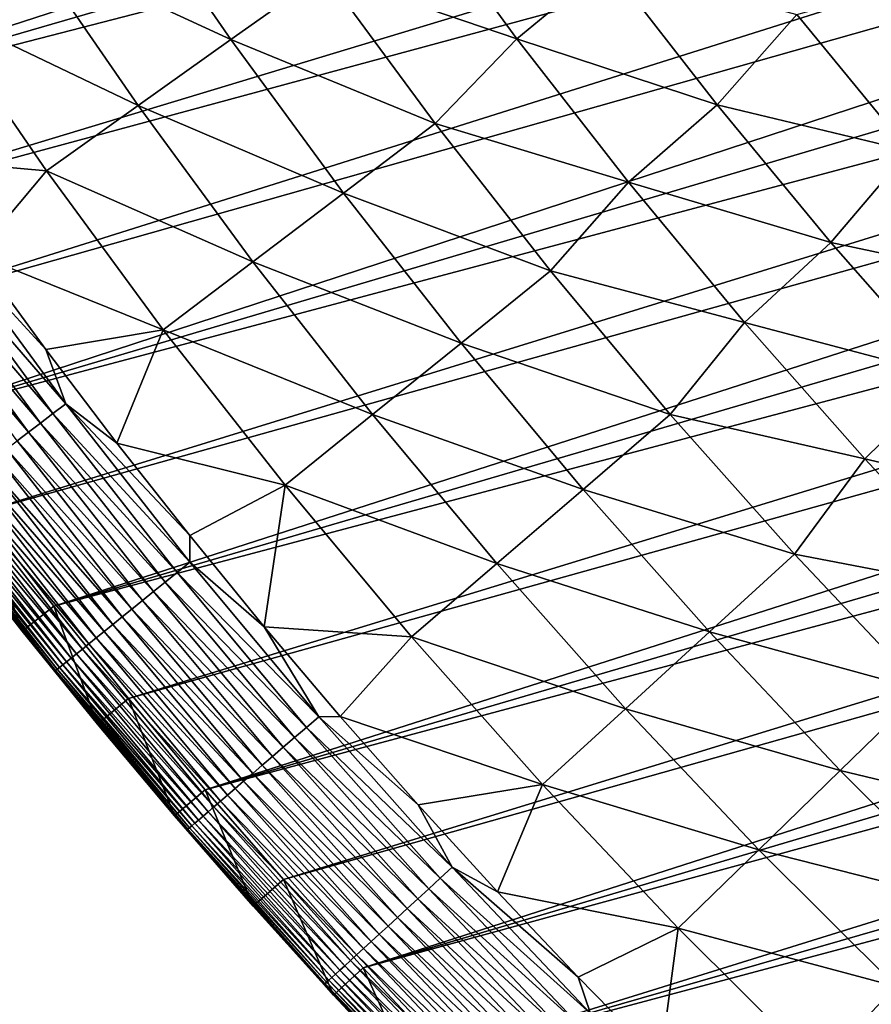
# Model space of a CAD drawing. Header units: millimetres. Extents: x -50 to 50, y -50 to 50.
# Tile 3 of 256: x -39.2 to -32.8, y -33.9 to -26.6. Entities that reach past the tile are written whole.
import ezdxf

# ---------------------------------------------------------------- set-up
doc = ezdxf.new("R2010")
doc.units = ezdxf.units.MM
doc.header["$LTSCALE"] = 65.185185
for name, color, linetype in [('37', 7, 'CONTINUOUS'), ('39', 7, 'CONTINUOUS'), ('40', 7, 'CONTINUOUS'), ('42', 7, 'CONTINUOUS'), ('44', 7, 'CONTINUOUS')]:
    doc.layers.add(name, color=color, linetype=linetype)

msp = doc.modelspace()

# ---------------------------------------------------------------- linework, layer by layer
at = {"layer": '37', "color": 15, "linetype": 'Continuous', "true_color": 0xaf503c}
for points in [[(-37.5781, -26.7126, -1.7726), (-39.089, -26.0127, -1.106), (-38.383, -25.5428, -1.7726), (-37.5781, -26.7126, -1.7726)], [(-37.5781, -26.7126, -1.7726), (-38.383, -25.5428, -1.7726), (-36.8793, -26.2158, -2.4271), (-37.5781, -26.7126, -1.7726)], [(-36.2453, -25.6113, -3.0691), (-35.4462, -26.7061, -3.0691), (-36.8793, -26.2158, -2.4271), (-36.2453, -25.6113, -3.0691)], [(-35.4462, -26.7061, -3.0691), (-36.2453, -25.6113, -3.0691), (-34.7699, -26.1482, -3.6987), (-35.4462, -26.7061, -3.0691)], [(-38.2693, -27.204, -1.106), (-39.7869, -26.4772, -0.4273), (-39.089, -26.0127, -1.106), (-38.2693, -27.204, -1.106)], [(-38.2693, -27.204, -1.106), (-39.089, -26.0127, -1.106), (-37.5781, -26.7126, -1.7726), (-38.2693, -27.204, -1.106)], [(-33.9535, -27.1996, -3.6987), (-35.4462, -26.7061, -3.0691), (-34.7699, -26.1482, -3.6987), (-33.9535, -27.1996, -3.6987)], [(-33.9535, -27.1996, -3.6987), (-34.7699, -26.1482, -3.6987), (-33.359, -26.5261, -4.3157), (-33.9535, -27.1996, -3.6987)], [(-36.0544, -27.3389, -2.4271), (-37.5781, -26.7126, -1.7726), (-36.8793, -26.2158, -2.4271), (-36.0544, -27.3389, -2.4271)], [(-35.4462, -26.7061, -3.0691), (-36.0544, -27.3389, -2.4271), (-36.8793, -26.2158, -2.4271), (-35.4462, -26.7061, -3.0691)], [(-32.5251, -27.542, -4.3157), (-33.359, -26.5261, -4.3157), (-32.4233, -26.2643, -4.9199), (-32.5251, -27.542, -4.3157)], [(-38.9526, -27.6898, -0.4273), (-39.9806, -27.5977, 0.23), (-39.7869, -26.4772, -0.4273), (-38.9526, -27.6898, -0.4273)], [(-38.9526, -27.6898, -0.4273), (-39.7869, -26.4772, -0.4273), (-38.2693, -27.204, -1.106), (-38.9526, -27.6898, -0.4273)], [(-32.5251, -27.542, -4.3157), (-33.9535, -27.1996, -3.6987), (-33.359, -26.5261, -4.3157), (-32.5251, -27.542, -4.3157)], [(-36.7376, -27.8571, -1.7726), (-38.2693, -27.204, -1.106), (-37.5781, -26.7126, -1.7726), (-36.7376, -27.8571, -1.7726)], [(-36.7376, -27.8571, -1.7726), (-37.5781, -26.7126, -1.7726), (-36.0544, -27.3389, -2.4271), (-36.7376, -27.8571, -1.7726)], [(-35.4462, -26.7061, -3.0691), (-34.614, -27.7761, -3.0691), (-36.0544, -27.3389, -2.4271), (-35.4462, -26.7061, -3.0691)], [(-34.614, -27.7761, -3.0691), (-35.4462, -26.7061, -3.0691), (-33.9535, -27.1996, -3.6987), (-34.614, -27.7761, -3.0691)], [(-37.4133, -28.3695, -1.106), (-38.9526, -27.6898, -0.4273), (-38.2693, -27.204, -1.106), (-37.4133, -28.3695, -1.106)], [(-37.4133, -28.3695, -1.106), (-38.2693, -27.204, -1.106), (-36.7376, -27.8571, -1.7726), (-37.4133, -28.3695, -1.106)], [(-33.1054, -28.2256, -3.6987), (-34.614, -27.7761, -3.0691), (-33.9535, -27.1996, -3.6987), (-33.1054, -28.2256, -3.6987)], [(-33.1054, -28.2256, -3.6987), (-33.9535, -27.1996, -3.6987), (-32.5251, -27.542, -4.3157), (-33.1054, -28.2256, -3.6987)], [(-35.1953, -28.4362, -2.4271), (-36.7376, -27.8571, -1.7726), (-36.0544, -27.3389, -2.4271), (-35.1953, -28.4362, -2.4271)], [(-34.614, -27.7761, -3.0691), (-35.1953, -28.4362, -2.4271), (-36.0544, -27.3389, -2.4271), (-34.614, -27.7761, -3.0691)], [(-39.4758, -28.315, 0.23), (-39.9806, -27.5977, 0.23), (-38.9526, -27.6898, -0.4273), (-39.4758, -28.315, 0.23)], [(-31.6603, -28.5317, -4.3157), (-33.1054, -28.2256, -3.6987), (-32.5251, -27.542, -4.3157), (-31.6603, -28.5317, -4.3157)], [(-38.0813, -28.8762, -0.4273), (-39.4758, -28.315, 0.23), (-38.9526, -27.6898, -0.4273), (-38.0813, -28.8762, -0.4273)], [(-38.0813, -28.8762, -0.4273), (-38.9526, -27.6898, -0.4273), (-37.4133, -28.3695, -1.106), (-38.0813, -28.8762, -0.4273)], [(-34.614, -27.7761, -3.0691), (-33.7495, -28.8201, -3.0691), (-35.1953, -28.4362, -2.4271), (-34.614, -27.7761, -3.0691)], [(-33.7495, -28.8201, -3.0691), (-34.614, -27.7761, -3.0691), (-33.1054, -28.2256, -3.6987), (-33.7495, -28.8201, -3.0691)], [(-35.8623, -28.9751, -1.7726), (-37.4133, -28.3695, -1.106), (-36.7376, -27.8571, -1.7726), (-35.8623, -28.9751, -1.7726)], [(-35.8623, -28.9751, -1.7726), (-36.7376, -27.8571, -1.7726), (-35.1953, -28.4362, -2.4271), (-35.8623, -28.9751, -1.7726)], [(-32.2263, -29.2251, -3.6987), (-33.7495, -28.8201, -3.0691), (-33.1054, -28.2256, -3.6987), (-32.2263, -29.2251, -3.6987)], [(-32.2263, -29.2251, -3.6987), (-33.1054, -28.2256, -3.6987), (-31.6603, -28.5317, -4.3157), (-32.2263, -29.2251, -3.6987)], [(-38.9581, -29.023, 0.23), (-39.4758, -28.315, 0.23), (-38.0813, -28.8762, -0.4273), (-38.9581, -29.023, 0.23)], [(-36.5219, -29.5082, -1.106), (-38.0813, -28.8762, -0.4273), (-37.4133, -28.3695, -1.106), (-36.5219, -29.5082, -1.106)], [(-36.5219, -29.5082, -1.106), (-37.4133, -28.3695, -1.106), (-35.8623, -28.9751, -1.7726), (-36.5219, -29.5082, -1.106)], [(-34.3028, -29.5065, -2.4271), (-35.8623, -28.9751, -1.7726), (-35.1953, -28.4362, -2.4271), (-34.3028, -29.5065, -2.4271)], [(-33.7495, -28.8201, -3.0691), (-34.3028, -29.5065, -2.4271), (-35.1953, -28.4362, -2.4271), (-33.7495, -28.8201, -3.0691)], [(-33.7495, -28.8201, -3.0691), (-32.8536, -29.8372, -3.0691), (-34.3028, -29.5065, -2.4271), (-33.7495, -28.8201, -3.0691)], [(-32.8536, -29.8372, -3.0691), (-33.7495, -28.8201, -3.0691), (-32.2263, -29.2251, -3.6987), (-32.8536, -29.8372, -3.0691)], [(-38.4277, -29.7216, 0.23), (-38.9581, -29.023, 0.23), (-38.0813, -28.8762, -0.4273), (-38.4277, -29.7216, 0.23)], [(-37.174, -30.0351, -0.4273), (-38.4277, -29.7216, 0.23), (-38.0813, -28.8762, -0.4273), (-37.174, -30.0351, -0.4273)], [(-37.174, -30.0351, -0.4273), (-38.0813, -28.8762, -0.4273), (-36.5219, -29.5082, -1.106), (-37.174, -30.0351, -0.4273)], [(-34.9529, -30.0657, -1.7726), (-36.5219, -29.5082, -1.106), (-35.8623, -28.9751, -1.7726), (-34.9529, -30.0657, -1.7726)], [(-34.9529, -30.0657, -1.7726), (-35.8623, -28.9751, -1.7726), (-34.3028, -29.5065, -2.4271), (-34.9529, -30.0657, -1.7726)], [(-31.317, -30.1973, -3.6987), (-32.8536, -29.8372, -3.0691), (-32.2263, -29.2251, -3.6987), (-31.317, -30.1973, -3.6987)], [(-35.5958, -30.6188, -1.106), (-37.174, -30.0351, -0.4273), (-36.5219, -29.5082, -1.106), (-35.5958, -30.6188, -1.106)], [(-35.5958, -30.6188, -1.106), (-36.5219, -29.5082, -1.106), (-34.9529, -30.0657, -1.7726), (-35.5958, -30.6188, -1.106)], [(-33.3778, -30.5487, -2.4271), (-34.9529, -30.0657, -1.7726), (-34.3028, -29.5065, -2.4271), (-33.3778, -30.5487, -2.4271)], [(-32.8536, -29.8372, -3.0691), (-33.3778, -30.5487, -2.4271), (-34.3028, -29.5065, -2.4271), (-32.8536, -29.8372, -3.0691)], [(-37.8848, -30.4105, 0.23), (-38.4277, -29.7216, 0.23), (-37.174, -30.0351, -0.4273), (-37.8848, -30.4105, 0.23)], [(-32.8536, -29.8372, -3.0691), (-31.927, -30.8265, -3.0691), (-33.3778, -30.5487, -2.4271), (-32.8536, -29.8372, -3.0691)], [(-31.927, -30.8265, -3.0691), (-32.8536, -29.8372, -3.0691), (-31.317, -30.1973, -3.6987), (-31.927, -30.8265, -3.0691)], [(-37.3296, -31.0895, 0.23), (-37.8848, -30.4105, 0.23), (-37.174, -30.0351, -0.4273), (-37.3296, -31.0895, 0.23)], [(-36.2313, -31.1656, -0.4273), (-37.3296, -31.0895, 0.23), (-37.174, -30.0351, -0.4273), (-36.2313, -31.1656, -0.4273)], [(-36.2313, -31.1656, -0.4273), (-37.174, -30.0351, -0.4273), (-35.5958, -30.6188, -1.106), (-36.2313, -31.1656, -0.4273)], [(-34.0104, -31.1277, -1.7726), (-35.5958, -30.6188, -1.106), (-34.9529, -30.0657, -1.7726), (-34.0104, -31.1277, -1.7726)], [(-34.0104, -31.1277, -1.7726), (-34.9529, -30.0657, -1.7726), (-33.3778, -30.5487, -2.4271), (-34.0104, -31.1277, -1.7726)], [(-32.4212, -31.562, -2.4271), (-34.0104, -31.1277, -1.7726), (-33.3778, -30.5487, -2.4271), (-32.4212, -31.562, -2.4271)], [(-31.927, -30.8265, -3.0691), (-32.4212, -31.562, -2.4271), (-33.3778, -30.5487, -2.4271), (-31.927, -30.8265, -3.0691)], [(-34.6359, -31.7003, -1.106), (-36.2313, -31.1656, -0.4273), (-35.5958, -30.6188, -1.106), (-34.6359, -31.7003, -1.106)], [(-34.6359, -31.7003, -1.106), (-35.5958, -30.6188, -1.106), (-34.0104, -31.1277, -1.7726), (-34.6359, -31.7003, -1.106)], [(-36.7621, -31.7583, 0.23), (-37.3296, -31.0895, 0.23), (-36.2313, -31.1656, -0.4273), (-36.7621, -31.7583, 0.23)], [(-35.2543, -32.2664, -0.4273), (-36.7621, -31.7583, 0.23), (-36.2313, -31.1656, -0.4273), (-35.2543, -32.2664, -0.4273)], [(-35.2543, -32.2664, -0.4273), (-36.2313, -31.1656, -0.4273), (-34.6359, -31.7003, -1.106), (-35.2543, -32.2664, -0.4273)], [(-33.0356, -32.1602, -1.7726), (-34.6359, -31.7003, -1.106), (-34.0104, -31.1277, -1.7726), (-33.0356, -32.1602, -1.7726)], [(-33.0356, -32.1602, -1.7726), (-34.0104, -31.1277, -1.7726), (-32.4212, -31.562, -2.4271), (-33.0356, -32.1602, -1.7726)], [(-31.4338, -32.5454, -2.4271), (-33.0356, -32.1602, -1.7726), (-32.4212, -31.562, -2.4271), (-31.4338, -32.5454, -2.4271)], [(-33.6432, -32.7518, -1.106), (-35.2543, -32.2664, -0.4273), (-34.6359, -31.7003, -1.106), (-33.6432, -32.7518, -1.106)], [(-33.6432, -32.7518, -1.106), (-34.6359, -31.7003, -1.106), (-33.0356, -32.1602, -1.7726), (-33.6432, -32.7518, -1.106)], [(-36.1827, -32.4168, 0.23), (-36.7621, -31.7583, 0.23), (-35.2543, -32.2664, -0.4273), (-36.1827, -32.4168, 0.23)], [(-32.0294, -33.1622, -1.7726), (-33.6432, -32.7518, -1.106), (-33.0356, -32.1602, -1.7726), (-32.0294, -33.1622, -1.7726)], [(-32.0294, -33.1622, -1.7726), (-33.0356, -32.1602, -1.7726), (-31.4338, -32.5454, -2.4271), (-32.0294, -33.1622, -1.7726)], [(-35.5915, -33.0647, 0.23), (-36.1827, -32.4168, 0.23), (-35.2543, -32.2664, -0.4273), (-35.5915, -33.0647, 0.23)], [(-34.2439, -33.3367, -0.4273), (-35.5915, -33.0647, 0.23), (-35.2543, -32.2664, -0.4273), (-34.2439, -33.3367, -0.4273)], [(-34.2439, -33.3367, -0.4273), (-35.2543, -32.2664, -0.4273), (-33.6432, -32.7518, -1.106), (-34.2439, -33.3367, -0.4273)], [(-32.6185, -33.7723, -1.106), (-34.2439, -33.3367, -0.4273), (-33.6432, -32.7518, -1.106), (-32.6185, -33.7723, -1.106)], [(-32.6185, -33.7723, -1.106), (-33.6432, -32.7518, -1.106), (-32.0294, -33.1622, -1.7726), (-32.6185, -33.7723, -1.106)], [(-34.9887, -33.7019, 0.23), (-35.5915, -33.0647, 0.23), (-34.2439, -33.3367, -0.4273), (-34.9887, -33.7019, 0.23)], [(-34.3745, -34.328, 0.23), (-34.9887, -33.7019, 0.23), (-34.2439, -33.3367, -0.4273), (-34.3745, -34.328, 0.23)], [(-33.2009, -34.3754, -0.4273), (-34.3745, -34.328, 0.23), (-34.2439, -33.3367, -0.4273), (-33.2009, -34.3754, -0.4273)], [(-33.2009, -34.3754, -0.4273), (-34.2439, -33.3367, -0.4273), (-32.6185, -33.7723, -1.106), (-33.2009, -34.3754, -0.4273)], [(-31.563, -34.7607, -1.106), (-33.2009, -34.3754, -0.4273), (-32.6185, -33.7723, -1.106), (-31.563, -34.7607, -1.106)]]:
    msp.add_3dface(points, dxfattribs=at)
at = {"layer": '39', "color": 15, "linetype": 'Continuous', "true_color": 0xaf503c}
for points in [[(-42.4507, -25.8478, 4.5), (-41.9825, -26.6014, 4.5), (-23.0765, -20.7, 4.5), (-42.4507, -25.8478, 4.5)], [(-23.0765, -20.7, 4.5), (-41.9825, -26.6014, 4.5), (-22.6027, -21.2162, 4.5), (-23.0765, -20.7, 4.5)], [(-41.9825, -26.6014, 4.5), (-41.501, -27.3464, 4.5), (-22.6027, -21.2162, 4.5), (-41.9825, -26.6014, 4.5)], [(-22.6027, -21.2162, 4.5), (-41.501, -27.3464, 4.5), (-22.1175, -21.7215, 4.5), (-22.6027, -21.2162, 4.5)], [(-22.1175, -21.7215, 4.5), (-41.501, -27.3464, 4.5), (-21.6208, -22.2157, 4.5), (-22.1175, -21.7215, 4.5)], [(-41.501, -27.3464, 4.5), (-41.0062, -28.0829, 4.5), (-21.6208, -22.2157, 4.5), (-41.501, -27.3464, 4.5)], [(-21.6208, -22.2157, 4.5), (-41.0062, -28.0829, 4.5), (-21.1132, -22.6986, 4.5), (-21.6208, -22.2157, 4.5)], [(-41.0062, -28.0829, 4.5), (-40.4985, -28.8102, 4.5), (-21.1132, -22.6986, 4.5), (-41.0062, -28.0829, 4.5)], [(-21.1132, -22.6986, 4.5), (-40.4985, -28.8102, 4.5), (-20.5947, -23.1699, 4.5), (-21.1132, -22.6986, 4.5)], [(-40.4985, -28.8102, 4.5), (-39.9777, -29.5285, 4.5), (-20.5947, -23.1699, 4.5), (-40.4985, -28.8102, 4.5)], [(-20.5947, -23.1699, 4.5), (-39.9777, -29.5285, 4.5), (-20.0658, -23.6293, 4.5), (-20.5947, -23.1699, 4.5)], [(-20.0658, -23.6293, 4.5), (-39.9777, -29.5285, 4.5), (-19.5266, -24.0767, 4.5), (-20.0658, -23.6293, 4.5)], [(-39.9777, -29.5285, 4.5), (-39.4443, -30.2372, 4.5), (-19.5266, -24.0767, 4.5), (-39.9777, -29.5285, 4.5)], [(-19.5266, -24.0767, 4.5), (-39.4443, -30.2372, 4.5), (-18.9775, -24.5118, 4.5), (-19.5266, -24.0767, 4.5)], [(-39.4443, -30.2372, 4.5), (-38.8982, -30.9365, 4.5), (-18.9775, -24.5118, 4.5), (-39.4443, -30.2372, 4.5)], [(-18.9775, -24.5118, 4.5), (-38.8982, -30.9365, 4.5), (-18.4186, -24.9344, 4.5), (-18.9775, -24.5118, 4.5)], [(-18.4186, -24.9344, 4.5), (-38.8982, -30.9365, 4.5), (-17.8503, -25.3442, 4.5), (-18.4186, -24.9344, 4.5)], [(-38.8982, -30.9365, 4.5), (-38.3398, -31.6257, 4.5), (-17.8503, -25.3442, 4.5), (-38.8982, -30.9365, 4.5)], [(-17.8503, -25.3442, 4.5), (-38.3398, -31.6257, 4.5), (-17.273, -25.7411, 4.5), (-17.8503, -25.3442, 4.5)], [(-38.3398, -31.6257, 4.5), (-37.7691, -32.305, 4.5), (-17.273, -25.7411, 4.5), (-38.3398, -31.6257, 4.5)], [(-17.273, -25.7411, 4.5), (-37.7691, -32.305, 4.5), (-16.6867, -26.1248, 4.5), (-17.273, -25.7411, 4.5)], [(-16.6867, -26.1248, 4.5), (-37.7691, -32.305, 4.5), (-16.0921, -26.4952, 4.5), (-16.6867, -26.1248, 4.5)], [(-37.7691, -32.305, 4.5), (-37.1865, -32.9739, 4.5), (-16.0921, -26.4952, 4.5), (-37.7691, -32.305, 4.5)], [(-16.0921, -26.4952, 4.5), (-37.1865, -32.9739, 4.5), (-15.4891, -26.852, 4.5), (-16.0921, -26.4952, 4.5)], [(-37.1865, -32.9739, 4.5), (-36.5919, -33.6324, 4.5), (-15.4891, -26.852, 4.5), (-37.1865, -32.9739, 4.5)], [(-15.4891, -26.852, 4.5), (-36.5919, -33.6324, 4.5), (-14.8783, -27.1951, 4.5), (-15.4891, -26.852, 4.5)], [(-14.8783, -27.1951, 4.5), (-36.5919, -33.6324, 4.5), (-14.2598, -27.5244, 4.5), (-14.8783, -27.1951, 4.5)], [(-36.5919, -33.6324, 4.5), (-35.9858, -34.2801, 4.5), (-14.2598, -27.5244, 4.5), (-36.5919, -33.6324, 4.5)], [(-14.2598, -27.5244, 4.5), (-35.9858, -34.2801, 4.5), (-13.634, -27.8396, 4.5), (-14.2598, -27.5244, 4.5)], [(-13.634, -27.8396, 4.5), (-35.9858, -34.2801, 4.5), (-13.0014, -28.1405, 4.5), (-13.634, -27.8396, 4.5)], [(-35.9858, -34.2801, 4.5), (-35.3681, -34.9169, 4.5), (-13.0014, -28.1405, 4.5), (-35.9858, -34.2801, 4.5)], [(-13.0014, -28.1405, 4.5), (-35.3681, -34.9169, 4.5), (-12.362, -28.4271, 4.5), (-13.0014, -28.1405, 4.5)], [(-35.3681, -34.9169, 4.5), (-34.7392, -35.5426, 4.5), (-12.362, -28.4271, 4.5), (-35.3681, -34.9169, 4.5)], [(-12.362, -28.4271, 4.5), (-34.7392, -35.5426, 4.5), (-11.7164, -28.6991, 4.5), (-12.362, -28.4271, 4.5)], [(-11.7164, -28.6991, 4.5), (-34.7392, -35.5426, 4.5), (-11.0647, -28.9566, 4.5), (-11.7164, -28.6991, 4.5)], [(-34.7392, -35.5426, 4.5), (-34.0992, -36.157, 4.5), (-11.0647, -28.9566, 4.5), (-34.7392, -35.5426, 4.5)], [(-11.0647, -28.9566, 4.5), (-34.0992, -36.157, 4.5), (-10.4075, -29.1991, 4.5), (-11.0647, -28.9566, 4.5)], [(-10.4075, -29.1991, 4.5), (-34.0992, -36.157, 4.5), (-9.7448, -29.4268, 4.5), (-10.4075, -29.1991, 4.5)], [(-34.0992, -36.157, 4.5), (-33.4484, -36.7597, 4.5), (-9.7448, -29.4268, 4.5), (-34.0992, -36.157, 4.5)], [(-9.7448, -29.4268, 4.5), (-33.4484, -36.7597, 4.5), (-9.0773, -29.6395, 4.5), (-9.7448, -29.4268, 4.5)], [(-9.0773, -29.6395, 4.5), (-33.4484, -36.7597, 4.5), (-8.405, -29.837, 4.5), (-9.0773, -29.6395, 4.5)], [(-33.4484, -36.7597, 4.5), (-32.7869, -37.3509, 4.5), (-8.405, -29.837, 4.5), (-33.4484, -36.7597, 4.5)]]:
    msp.add_3dface(points, dxfattribs=at)
at = {"layer": '40', "color": 15, "linetype": 'Continuous', "true_color": 0xaf503c}
for points in [[(-39.133, -31.1232, 3.33), (-39.6823, -30.4198, 4.2), (-39.6823, -30.4198, 3.33), (-39.133, -31.1232, 3.33)], [(-39.133, -31.1232, 4.2), (-39.6823, -30.4198, 4.2), (-39.133, -31.1232, 3.33), (-39.133, -31.1232, 4.2)], [(-38.5712, -31.8167, 3.33), (-39.133, -31.1232, 4.2), (-39.133, -31.1232, 3.33), (-38.5712, -31.8167, 3.33)], [(-38.5712, -31.8167, 4.2), (-39.133, -31.1232, 4.2), (-38.5712, -31.8167, 3.33), (-38.5712, -31.8167, 4.2)], [(-37.9971, -32.5, 3.33), (-38.5712, -31.8167, 4.2), (-38.5712, -31.8167, 3.33), (-37.9971, -32.5, 3.33)], [(-37.9971, -32.5, 4.2), (-38.5712, -31.8167, 4.2), (-37.9971, -32.5, 3.33), (-37.9971, -32.5, 4.2)], [(-37.4109, -33.173, 3.33), (-37.9971, -32.5, 4.2), (-37.9971, -32.5, 3.33), (-37.4109, -33.173, 3.33)], [(-37.4109, -33.173, 4.2), (-37.9971, -32.5, 4.2), (-37.4109, -33.173, 3.33), (-37.4109, -33.173, 4.2)], [(-36.8128, -33.8354, 3.33), (-37.4109, -33.173, 4.2), (-37.4109, -33.173, 3.33), (-36.8128, -33.8354, 3.33)], [(-36.8128, -33.8354, 4.2), (-37.4109, -33.173, 4.2), (-36.8128, -33.8354, 3.33), (-36.8128, -33.8354, 4.2)], [(-36.203, -34.487, 4.2), (-36.8128, -33.8354, 4.2), (-36.203, -34.487, 3.33), (-36.203, -34.487, 4.2)], [(-36.203, -34.487, 3.33), (-36.8128, -33.8354, 4.2), (-36.8128, -33.8354, 3.33), (-36.203, -34.487, 3.33)]]:
    msp.add_3dface(points, dxfattribs=at)
at = {"layer": '42', "color": 15, "linetype": 'Continuous', "true_color": 0xaf503c}
for points in [[(-39.6964, -28.2186, 0.3387), (-38.8085, -29.4276, 0.3387), (-39.7952, -28.2889, 0.4548), (-39.6964, -28.2186, 0.3387)], [(-39.6964, -28.2186, 0.3387), (-38.9581, -29.023, 0.23), (-38.8085, -29.4276, 0.3387), (-39.6964, -28.2186, 0.3387)], [(-39.4758, -28.315, 0.23), (-38.9581, -29.023, 0.23), (-39.6964, -28.2186, 0.3387), (-39.4758, -28.315, 0.23)], [(-39.7952, -28.2889, 0.4548), (-38.9051, -29.5009, 0.4548), (-39.89, -28.3563, 0.5758), (-39.7952, -28.2889, 0.4548)], [(-39.7952, -28.2889, 0.4548), (-38.8085, -29.4276, 0.3387), (-38.9051, -29.5009, 0.4548), (-39.7952, -28.2889, 0.4548)], [(-39.89, -28.3563, 0.5758), (-38.9978, -29.5712, 0.5758), (-39.9806, -28.4207, 0.7017), (-39.89, -28.3563, 0.5758)], [(-39.89, -28.3563, 0.5758), (-38.9051, -29.5009, 0.4548), (-38.9978, -29.5712, 0.5758), (-39.89, -28.3563, 0.5758)], [(-39.9806, -28.4207, 0.7017), (-39.0863, -29.6383, 0.7017), (-40.0668, -28.482, 0.832), (-39.9806, -28.4207, 0.7017)], [(-39.9806, -28.4207, 0.7017), (-38.9978, -29.5712, 0.5758), (-39.0863, -29.6383, 0.7017), (-39.9806, -28.4207, 0.7017)], [(-40.0668, -28.482, 0.832), (-39.0863, -29.6383, 0.7017), (-39.1706, -29.7023, 0.832), (-40.0668, -28.482, 0.832)], [(-38.9581, -29.023, 0.23), (-38.4277, -29.7216, 0.23), (-38.8085, -29.4276, 0.3387), (-38.9581, -29.023, 0.23)], [(-38.8085, -29.4276, 0.3387), (-37.8837, -30.6087, 0.3387), (-38.9051, -29.5009, 0.4548), (-38.8085, -29.4276, 0.3387)], [(-38.8085, -29.4276, 0.3387), (-37.8848, -30.4105, 0.23), (-37.8837, -30.6087, 0.3387), (-38.8085, -29.4276, 0.3387)], [(-38.4277, -29.7216, 0.23), (-37.8848, -30.4105, 0.23), (-38.8085, -29.4276, 0.3387), (-38.4277, -29.7216, 0.23)], [(-38.9051, -29.5009, 0.4548), (-37.9781, -30.6849, 0.4548), (-38.9978, -29.5712, 0.5758), (-38.9051, -29.5009, 0.4548)], [(-38.9051, -29.5009, 0.4548), (-37.8837, -30.6087, 0.3387), (-37.9781, -30.6849, 0.4548), (-38.9051, -29.5009, 0.4548)], [(-38.9978, -29.5712, 0.5758), (-38.0686, -30.758, 0.5758), (-39.0863, -29.6383, 0.7017), (-38.9978, -29.5712, 0.5758)], [(-38.9978, -29.5712, 0.5758), (-37.9781, -30.6849, 0.4548), (-38.0686, -30.758, 0.5758), (-38.9978, -29.5712, 0.5758)], [(-39.0863, -29.6383, 0.7017), (-38.155, -30.8279, 0.7017), (-39.1706, -29.7023, 0.832), (-39.0863, -29.6383, 0.7017)], [(-39.0863, -29.6383, 0.7017), (-38.0686, -30.758, 0.5758), (-38.155, -30.8279, 0.7017), (-39.0863, -29.6383, 0.7017)], [(-39.1706, -29.7023, 0.832), (-38.2373, -30.8944, 0.832), (-39.2504, -29.7628, 0.9667), (-39.1706, -29.7023, 0.832)], [(-39.1706, -29.7023, 0.832), (-38.155, -30.8279, 0.7017), (-38.2373, -30.8944, 0.832), (-39.1706, -29.7023, 0.832)], [(-39.2504, -29.7628, 0.9667), (-38.3152, -30.9573, 0.9667), (-39.3257, -29.8199, 1.1055), (-39.2504, -29.7628, 0.9667)], [(-39.2504, -29.7628, 0.9667), (-38.2373, -30.8944, 0.832), (-38.3152, -30.9573, 0.9667), (-39.2504, -29.7628, 0.9667)], [(-39.3963, -29.8734, 1.2481), (-38.4576, -31.0724, 1.2481), (-39.462, -29.9233, 1.3943), (-39.3963, -29.8734, 1.2481)], [(-39.3257, -29.8199, 1.1055), (-38.3887, -31.0167, 1.1055), (-39.3963, -29.8734, 1.2481), (-39.3257, -29.8199, 1.1055)], [(-39.3963, -29.8734, 1.2481), (-38.3887, -31.0167, 1.1055), (-38.4576, -31.0724, 1.2481), (-39.3963, -29.8734, 1.2481)], [(-39.3257, -29.8199, 1.1055), (-38.3152, -30.9573, 0.9667), (-38.3887, -31.0167, 1.1055), (-39.3257, -29.8199, 1.1055)], [(-39.462, -29.9233, 1.3943), (-38.5218, -31.1242, 1.3943), (-39.5228, -29.9694, 1.5439), (-39.462, -29.9233, 1.3943)], [(-39.462, -29.9233, 1.3943), (-38.4576, -31.0724, 1.2481), (-38.5218, -31.1242, 1.3943), (-39.462, -29.9233, 1.3943)], [(-39.5786, -30.0117, 1.6965), (-38.6355, -31.2162, 1.6965), (-39.6292, -30.0501, 1.8519), (-39.5786, -30.0117, 1.6965)], [(-39.5228, -29.9694, 1.5439), (-38.5811, -31.1722, 1.5439), (-39.5786, -30.0117, 1.6965), (-39.5228, -29.9694, 1.5439)], [(-39.5786, -30.0117, 1.6965), (-38.5811, -31.1722, 1.5439), (-38.6355, -31.2162, 1.6965), (-39.5786, -30.0117, 1.6965)], [(-39.5228, -29.9694, 1.5439), (-38.5218, -31.1242, 1.3943), (-38.5811, -31.1722, 1.5439), (-39.5228, -29.9694, 1.5439)], [(-39.6746, -30.0845, 2.0098), (-38.7292, -31.2919, 2.0098), (-39.7146, -30.1149, 2.17), (-39.6746, -30.0845, 2.0098)], [(-39.6292, -30.0501, 1.8519), (-38.6849, -31.2561, 1.8519), (-39.6746, -30.0845, 2.0098), (-39.6292, -30.0501, 1.8519)], [(-39.6746, -30.0845, 2.0098), (-38.6849, -31.2561, 1.8519), (-38.7292, -31.2919, 2.0098), (-39.6746, -30.0845, 2.0098)], [(-39.6292, -30.0501, 1.8519), (-38.6355, -31.2162, 1.6965), (-38.6849, -31.2561, 1.8519), (-39.6292, -30.0501, 1.8519)], [(-39.7785, -30.1633, 2.496), (-38.8307, -31.3739, 2.496), (-39.8023, -30.1813, 2.6612), (-39.7785, -30.1633, 2.496)], [(-39.7493, -30.1411, 2.3321), (-38.8022, -31.3509, 2.3321), (-39.7785, -30.1633, 2.496), (-39.7493, -30.1411, 2.3321)], [(-39.7785, -30.1633, 2.496), (-38.8022, -31.3509, 2.3321), (-38.8307, -31.3739, 2.496), (-39.7785, -30.1633, 2.496)], [(-39.7146, -30.1149, 2.17), (-38.7683, -31.3235, 2.17), (-39.7493, -30.1411, 2.3321), (-39.7146, -30.1149, 2.17)], [(-39.7493, -30.1411, 2.3321), (-38.7683, -31.3235, 2.17), (-38.8022, -31.3509, 2.3321), (-39.7493, -30.1411, 2.3321)], [(-39.7146, -30.1149, 2.17), (-38.7292, -31.2919, 2.0098), (-38.7683, -31.3235, 2.17), (-39.7146, -30.1149, 2.17)], [(-39.8331, -30.2047, 2.9946), (-38.8839, -31.4169, 2.9946), (-39.8401, -30.21, 3.1623), (-39.8331, -30.2047, 2.9946)], [(-39.8401, -30.21, 3.1623), (-38.8839, -31.4169, 2.9946), (-38.8908, -31.4225, 3.1623), (-39.8401, -30.21, 3.1623)], [(-39.6823, -30.4198, 3.33), (-39.8401, -30.21, 3.1623), (-38.8908, -31.4225, 3.1623), (-39.6823, -30.4198, 3.33)], [(-39.8204, -30.1951, 2.8275), (-38.8716, -31.407, 2.8275), (-39.8331, -30.2047, 2.9946), (-39.8204, -30.1951, 2.8275)], [(-39.8331, -30.2047, 2.9946), (-38.8716, -31.407, 2.8275), (-38.8839, -31.4169, 2.9946), (-39.8331, -30.2047, 2.9946)], [(-39.8023, -30.1813, 2.6612), (-38.8539, -31.3926, 2.6612), (-39.8204, -30.1951, 2.8275), (-39.8023, -30.1813, 2.6612)], [(-39.8204, -30.1951, 2.8275), (-38.8539, -31.3926, 2.6612), (-38.8716, -31.407, 2.8275), (-39.8204, -30.1951, 2.8275)], [(-39.8023, -30.1813, 2.6612), (-38.8307, -31.3739, 2.496), (-38.8539, -31.3926, 2.6612), (-39.8023, -30.1813, 2.6612)], [(-39.133, -31.1232, 3.33), (-39.6823, -30.4198, 3.33), (-38.8908, -31.4225, 3.1623), (-39.133, -31.1232, 3.33)], [(-37.8848, -30.4105, 0.23), (-37.3296, -31.0895, 0.23), (-37.8837, -30.6087, 0.3387), (-37.8848, -30.4105, 0.23)], [(-37.8837, -30.6087, 0.3387), (-36.9231, -31.7607, 0.3387), (-37.9781, -30.6849, 0.4548), (-37.8837, -30.6087, 0.3387)], [(-37.8837, -30.6087, 0.3387), (-37.3296, -31.0895, 0.23), (-36.9231, -31.7607, 0.3387), (-37.8837, -30.6087, 0.3387)], [(-37.9781, -30.6849, 0.4548), (-37.0151, -31.8398, 0.4548), (-38.0686, -30.758, 0.5758), (-37.9781, -30.6849, 0.4548)], [(-37.9781, -30.6849, 0.4548), (-36.9231, -31.7607, 0.3387), (-37.0151, -31.8398, 0.4548), (-37.9781, -30.6849, 0.4548)], [(-38.155, -30.8279, 0.7017), (-37.1875, -31.9882, 0.7017), (-38.2373, -30.8944, 0.832), (-38.155, -30.8279, 0.7017)], [(-38.0686, -30.758, 0.5758), (-37.1032, -31.9157, 0.5758), (-38.155, -30.8279, 0.7017), (-38.0686, -30.758, 0.5758)], [(-38.155, -30.8279, 0.7017), (-37.1032, -31.9157, 0.5758), (-37.1875, -31.9882, 0.7017), (-38.155, -30.8279, 0.7017)], [(-38.0686, -30.758, 0.5758), (-37.0151, -31.8398, 0.4548), (-37.1032, -31.9157, 0.5758), (-38.0686, -30.758, 0.5758)], [(-38.2373, -30.8944, 0.832), (-37.2677, -32.0571, 0.832), (-38.3152, -30.9573, 0.9667), (-38.2373, -30.8944, 0.832)], [(-38.2373, -30.8944, 0.832), (-37.1875, -31.9882, 0.7017), (-37.2677, -32.0571, 0.832), (-38.2373, -30.8944, 0.832)], [(-38.3152, -30.9573, 0.9667), (-37.3436, -32.1225, 0.9667), (-38.3887, -31.0167, 1.1055), (-38.3152, -30.9573, 0.9667)], [(-38.3152, -30.9573, 0.9667), (-37.2677, -32.0571, 0.832), (-37.3436, -32.1225, 0.9667), (-38.3152, -30.9573, 0.9667)], [(-38.3887, -31.0167, 1.1055), (-37.4152, -32.1841, 1.1055), (-38.4576, -31.0724, 1.2481), (-38.3887, -31.0167, 1.1055)], [(-38.3887, -31.0167, 1.1055), (-37.3436, -32.1225, 0.9667), (-37.4152, -32.1841, 1.1055), (-38.3887, -31.0167, 1.1055)], [(-38.5712, -31.8167, 3.33), (-39.133, -31.1232, 3.33), (-38.8908, -31.4225, 3.1623), (-38.5712, -31.8167, 3.33)], [(-38.4576, -31.0724, 1.2481), (-37.4824, -32.2419, 1.2481), (-38.5218, -31.1242, 1.3943), (-38.4576, -31.0724, 1.2481)], [(-38.4576, -31.0724, 1.2481), (-37.4152, -32.1841, 1.1055), (-37.4824, -32.2419, 1.2481), (-38.4576, -31.0724, 1.2481)], [(-37.3296, -31.0895, 0.23), (-36.7621, -31.7583, 0.23), (-36.9231, -31.7607, 0.3387), (-37.3296, -31.0895, 0.23)], [(-38.5811, -31.1722, 1.5439), (-37.6028, -32.3455, 1.5439), (-38.6355, -31.2162, 1.6965), (-38.5811, -31.1722, 1.5439)], [(-38.5218, -31.1242, 1.3943), (-37.5449, -32.2957, 1.3943), (-38.5811, -31.1722, 1.5439), (-38.5218, -31.1242, 1.3943)], [(-38.5811, -31.1722, 1.5439), (-37.5449, -32.2957, 1.3943), (-37.6028, -32.3455, 1.5439), (-38.5811, -31.1722, 1.5439)], [(-38.5218, -31.1242, 1.3943), (-37.4824, -32.2419, 1.2481), (-37.5449, -32.2957, 1.3943), (-38.5218, -31.1242, 1.3943)], [(-38.6849, -31.2561, 1.8519), (-37.704, -32.4325, 1.8519), (-38.7292, -31.2919, 2.0098), (-38.6849, -31.2561, 1.8519)], [(-38.6355, -31.2162, 1.6965), (-37.6558, -32.3911, 1.6965), (-38.6849, -31.2561, 1.8519), (-38.6355, -31.2162, 1.6965)], [(-38.6849, -31.2561, 1.8519), (-37.6558, -32.3911, 1.6965), (-37.704, -32.4325, 1.8519), (-38.6849, -31.2561, 1.8519)], [(-38.6355, -31.2162, 1.6965), (-37.6028, -32.3455, 1.5439), (-37.6558, -32.3911, 1.6965), (-38.6355, -31.2162, 1.6965)], [(-38.7683, -31.3235, 2.17), (-37.7853, -32.5024, 2.17), (-38.8022, -31.3509, 2.3321), (-38.7683, -31.3235, 2.17)], [(-38.7292, -31.2919, 2.0098), (-37.7472, -32.4697, 2.0098), (-38.7683, -31.3235, 2.17), (-38.7292, -31.2919, 2.0098)], [(-38.7683, -31.3235, 2.17), (-37.7472, -32.4697, 2.0098), (-37.7853, -32.5024, 2.17), (-38.7683, -31.3235, 2.17)], [(-38.7292, -31.2919, 2.0098), (-37.704, -32.4325, 1.8519), (-37.7472, -32.4697, 2.0098), (-38.7292, -31.2919, 2.0098)], [(-38.8839, -31.4169, 2.9946), (-37.8979, -32.5994, 2.9946), (-38.8908, -31.4225, 3.1623), (-38.8839, -31.4169, 2.9946)], [(-38.8716, -31.407, 2.8275), (-37.8859, -32.589, 2.8275), (-38.8839, -31.4169, 2.9946), (-38.8716, -31.407, 2.8275)], [(-38.8839, -31.4169, 2.9946), (-37.8859, -32.589, 2.8275), (-37.8979, -32.5994, 2.9946), (-38.8839, -31.4169, 2.9946)], [(-38.8539, -31.3926, 2.6612), (-37.8686, -32.5742, 2.6612), (-38.8716, -31.407, 2.8275), (-38.8539, -31.3926, 2.6612)], [(-38.8716, -31.407, 2.8275), (-37.8686, -32.5742, 2.6612), (-37.8859, -32.589, 2.8275), (-38.8716, -31.407, 2.8275)], [(-38.8307, -31.3739, 2.496), (-37.8461, -32.5547, 2.496), (-38.8539, -31.3926, 2.6612), (-38.8307, -31.3739, 2.496)], [(-38.8539, -31.3926, 2.6612), (-37.8461, -32.5547, 2.496), (-37.8686, -32.5742, 2.6612), (-38.8539, -31.3926, 2.6612)], [(-38.8022, -31.3509, 2.3321), (-37.8182, -32.5308, 2.3321), (-38.8307, -31.3739, 2.496), (-38.8022, -31.3509, 2.3321)], [(-38.8307, -31.3739, 2.496), (-37.8182, -32.5308, 2.3321), (-37.8461, -32.5547, 2.496), (-38.8307, -31.3739, 2.496)], [(-38.8022, -31.3509, 2.3321), (-37.7853, -32.5024, 2.17), (-37.8182, -32.5308, 2.3321), (-38.8022, -31.3509, 2.3321)], [(-38.8908, -31.4225, 3.1623), (-37.8979, -32.5994, 2.9946), (-37.9046, -32.6051, 3.1623), (-38.8908, -31.4225, 3.1623)], [(-38.5712, -31.8167, 3.33), (-38.8908, -31.4225, 3.1623), (-37.9046, -32.6051, 3.1623), (-38.5712, -31.8167, 3.33)], [(-36.9231, -31.7607, 0.3387), (-35.9274, -32.8826, 0.3387), (-37.0151, -31.8398, 0.4548), (-36.9231, -31.7607, 0.3387)], [(-36.7621, -31.7583, 0.23), (-36.1827, -32.4168, 0.23), (-36.9231, -31.7607, 0.3387), (-36.7621, -31.7583, 0.23)], [(-36.9231, -31.7607, 0.3387), (-36.1827, -32.4168, 0.23), (-35.9274, -32.8826, 0.3387), (-36.9231, -31.7607, 0.3387)], [(-37.9971, -32.5, 3.33), (-38.5712, -31.8167, 3.33), (-37.9046, -32.6051, 3.1623), (-37.9971, -32.5, 3.33)], [(-37.0151, -31.8398, 0.4548), (-36.0169, -32.9645, 0.4548), (-37.1032, -31.9157, 0.5758), (-37.0151, -31.8398, 0.4548)], [(-37.0151, -31.8398, 0.4548), (-35.9274, -32.8826, 0.3387), (-36.0169, -32.9645, 0.4548), (-37.0151, -31.8398, 0.4548)], [(-37.1032, -31.9157, 0.5758), (-36.1027, -33.0431, 0.5758), (-37.1875, -31.9882, 0.7017), (-37.1032, -31.9157, 0.5758)], [(-37.1032, -31.9157, 0.5758), (-36.0169, -32.9645, 0.4548), (-36.1027, -33.0431, 0.5758), (-37.1032, -31.9157, 0.5758)], [(-37.1875, -31.9882, 0.7017), (-36.1847, -33.1181, 0.7017), (-37.2677, -32.0571, 0.832), (-37.1875, -31.9882, 0.7017)], [(-37.1875, -31.9882, 0.7017), (-36.1027, -33.0431, 0.5758), (-36.1847, -33.1181, 0.7017), (-37.1875, -31.9882, 0.7017)], [(-37.2677, -32.0571, 0.832), (-36.2627, -33.1895, 0.832), (-37.3436, -32.1225, 0.9667), (-37.2677, -32.0571, 0.832)], [(-37.2677, -32.0571, 0.832), (-36.1847, -33.1181, 0.7017), (-36.2627, -33.1895, 0.832), (-37.2677, -32.0571, 0.832)], [(-37.3436, -32.1225, 0.9667), (-36.3366, -33.2572, 0.9667), (-37.4152, -32.1841, 1.1055), (-37.3436, -32.1225, 0.9667)], [(-37.3436, -32.1225, 0.9667), (-36.2627, -33.1895, 0.832), (-36.3366, -33.2572, 0.9667), (-37.3436, -32.1225, 0.9667)], [(-37.4152, -32.1841, 1.1055), (-36.4063, -33.321, 1.1055), (-37.4824, -32.2419, 1.2481), (-37.4152, -32.1841, 1.1055)], [(-37.4152, -32.1841, 1.1055), (-36.3366, -33.2572, 0.9667), (-36.4063, -33.321, 1.1055), (-37.4152, -32.1841, 1.1055)], [(-37.5449, -32.2957, 1.3943), (-36.5325, -33.4365, 1.3943), (-37.6028, -32.3455, 1.5439), (-37.5449, -32.2957, 1.3943)], [(-37.4824, -32.2419, 1.2481), (-36.4716, -33.3808, 1.2481), (-37.5449, -32.2957, 1.3943), (-37.4824, -32.2419, 1.2481)], [(-37.5449, -32.2957, 1.3943), (-36.4716, -33.3808, 1.2481), (-36.5325, -33.4365, 1.3943), (-37.5449, -32.2957, 1.3943)], [(-37.4824, -32.2419, 1.2481), (-36.4063, -33.321, 1.1055), (-36.4716, -33.3808, 1.2481), (-37.4824, -32.2419, 1.2481)], [(-37.6028, -32.3455, 1.5439), (-36.5888, -33.488, 1.5439), (-37.6558, -32.3911, 1.6965), (-37.6028, -32.3455, 1.5439)], [(-37.6028, -32.3455, 1.5439), (-36.5325, -33.4365, 1.3943), (-36.5888, -33.488, 1.5439), (-37.6028, -32.3455, 1.5439)], [(-37.704, -32.4325, 1.8519), (-36.6873, -33.5781, 1.8519), (-37.7472, -32.4697, 2.0098), (-37.704, -32.4325, 1.8519)], [(-37.6558, -32.3911, 1.6965), (-36.6404, -33.5353, 1.6965), (-37.704, -32.4325, 1.8519), (-37.6558, -32.3911, 1.6965)], [(-37.704, -32.4325, 1.8519), (-36.6404, -33.5353, 1.6965), (-36.6873, -33.5781, 1.8519), (-37.704, -32.4325, 1.8519)], [(-37.6558, -32.3911, 1.6965), (-36.5888, -33.488, 1.5439), (-36.6404, -33.5353, 1.6965), (-37.6558, -32.3911, 1.6965)], [(-36.1827, -32.4168, 0.23), (-35.5915, -33.0647, 0.23), (-35.9274, -32.8826, 0.3387), (-36.1827, -32.4168, 0.23)], [(-37.4109, -33.173, 3.33), (-37.9971, -32.5, 3.33), (-37.9046, -32.6051, 3.1623), (-37.4109, -33.173, 3.33)], [(-37.7853, -32.5024, 2.17), (-36.7663, -33.6505, 2.17), (-37.8182, -32.5308, 2.3321), (-37.7853, -32.5024, 2.17)], [(-37.7472, -32.4697, 2.0098), (-36.7293, -33.6166, 2.0098), (-37.7853, -32.5024, 2.17), (-37.7472, -32.4697, 2.0098)], [(-37.7853, -32.5024, 2.17), (-36.7293, -33.6166, 2.0098), (-36.7663, -33.6505, 2.17), (-37.7853, -32.5024, 2.17)], [(-37.7472, -32.4697, 2.0098), (-36.6873, -33.5781, 1.8519), (-36.7293, -33.6166, 2.0098), (-37.7472, -32.4697, 2.0098)], [(-37.8859, -32.589, 2.8275), (-36.8643, -33.7402, 2.8275), (-37.8979, -32.5994, 2.9946), (-37.8859, -32.589, 2.8275)], [(-37.8686, -32.5742, 2.6612), (-36.8475, -33.7248, 2.6612), (-37.8859, -32.589, 2.8275), (-37.8686, -32.5742, 2.6612)], [(-37.8859, -32.589, 2.8275), (-36.8475, -33.7248, 2.6612), (-36.8643, -33.7402, 2.8275), (-37.8859, -32.589, 2.8275)], [(-37.8461, -32.5547, 2.496), (-36.8255, -33.7047, 2.496), (-37.8686, -32.5742, 2.6612), (-37.8461, -32.5547, 2.496)], [(-37.8686, -32.5742, 2.6612), (-36.8255, -33.7047, 2.496), (-36.8475, -33.7248, 2.6612), (-37.8686, -32.5742, 2.6612)], [(-37.8182, -32.5308, 2.3321), (-36.7984, -33.6799, 2.3321), (-37.8461, -32.5547, 2.496), (-37.8182, -32.5308, 2.3321)], [(-37.8461, -32.5547, 2.496), (-36.7984, -33.6799, 2.3321), (-36.8255, -33.7047, 2.496), (-37.8461, -32.5547, 2.496)], [(-37.8182, -32.5308, 2.3321), (-36.7663, -33.6505, 2.17), (-36.7984, -33.6799, 2.3321), (-37.8182, -32.5308, 2.3321)], [(-37.8979, -32.5994, 2.9946), (-36.876, -33.7509, 2.9946), (-37.9046, -32.6051, 3.1623), (-37.8979, -32.5994, 2.9946)], [(-37.9046, -32.6051, 3.1623), (-36.876, -33.7509, 2.9946), (-36.8825, -33.7568, 3.1623), (-37.9046, -32.6051, 3.1623)], [(-37.4109, -33.173, 3.33), (-37.9046, -32.6051, 3.1623), (-36.8825, -33.7568, 3.1623), (-37.4109, -33.173, 3.33)], [(-37.8979, -32.5994, 2.9946), (-36.8643, -33.7402, 2.8275), (-36.876, -33.7509, 2.9946), (-37.8979, -32.5994, 2.9946)], [(-35.9274, -32.8826, 0.3387), (-34.8977, -33.9733, 0.3387), (-36.0169, -32.9645, 0.4548), (-35.9274, -32.8826, 0.3387)], [(-35.9274, -32.8826, 0.3387), (-34.9887, -33.7019, 0.23), (-34.8977, -33.9733, 0.3387), (-35.9274, -32.8826, 0.3387)], [(-35.5915, -33.0647, 0.23), (-34.9887, -33.7019, 0.23), (-35.9274, -32.8826, 0.3387), (-35.5915, -33.0647, 0.23)], [(-36.0169, -32.9645, 0.4548), (-34.9846, -34.0579, 0.4548), (-36.1027, -33.0431, 0.5758), (-36.0169, -32.9645, 0.4548)], [(-36.0169, -32.9645, 0.4548), (-34.8977, -33.9733, 0.3387), (-34.9846, -34.0579, 0.4548), (-36.0169, -32.9645, 0.4548)], [(-36.1027, -33.0431, 0.5758), (-35.0679, -34.1391, 0.5758), (-36.1847, -33.1181, 0.7017), (-36.1027, -33.0431, 0.5758)], [(-36.1027, -33.0431, 0.5758), (-34.9846, -34.0579, 0.4548), (-35.0679, -34.1391, 0.5758), (-36.1027, -33.0431, 0.5758)], [(-36.8128, -33.8354, 3.33), (-37.4109, -33.173, 3.33), (-36.8825, -33.7568, 3.1623), (-36.8128, -33.8354, 3.33)], [(-36.1847, -33.1181, 0.7017), (-35.1476, -34.2166, 0.7017), (-36.2627, -33.1895, 0.832), (-36.1847, -33.1181, 0.7017)], [(-36.1847, -33.1181, 0.7017), (-35.0679, -34.1391, 0.5758), (-35.1476, -34.2166, 0.7017), (-36.1847, -33.1181, 0.7017)], [(-36.2627, -33.1895, 0.832), (-35.2234, -34.2904, 0.832), (-36.3366, -33.2572, 0.9667), (-36.2627, -33.1895, 0.832)], [(-36.2627, -33.1895, 0.832), (-35.1476, -34.2166, 0.7017), (-35.2234, -34.2904, 0.832), (-36.2627, -33.1895, 0.832)], [(-36.4063, -33.321, 1.1055), (-35.3628, -34.4262, 1.1055), (-36.4716, -33.3808, 1.2481), (-36.4063, -33.321, 1.1055)], [(-36.3366, -33.2572, 0.9667), (-35.2952, -34.3603, 0.9667), (-36.4063, -33.321, 1.1055), (-36.3366, -33.2572, 0.9667)], [(-36.4063, -33.321, 1.1055), (-35.2952, -34.3603, 0.9667), (-35.3628, -34.4262, 1.1055), (-36.4063, -33.321, 1.1055)], [(-36.3366, -33.2572, 0.9667), (-35.2234, -34.2904, 0.832), (-35.2952, -34.3603, 0.9667), (-36.3366, -33.2572, 0.9667)], [(-36.4716, -33.3808, 1.2481), (-35.4263, -34.488, 1.2481), (-36.5325, -33.4365, 1.3943), (-36.4716, -33.3808, 1.2481)], [(-36.4716, -33.3808, 1.2481), (-35.3628, -34.4262, 1.1055), (-35.4263, -34.488, 1.2481), (-36.4716, -33.3808, 1.2481)], [(-36.5325, -33.4365, 1.3943), (-35.4854, -34.5456, 1.3943), (-36.5888, -33.488, 1.5439), (-36.5325, -33.4365, 1.3943)], [(-36.5325, -33.4365, 1.3943), (-35.4263, -34.488, 1.2481), (-35.4854, -34.5456, 1.3943), (-36.5325, -33.4365, 1.3943)], [(-36.6404, -33.5353, 1.6965), (-35.5902, -34.6476, 1.6965), (-36.6873, -33.5781, 1.8519), (-36.6404, -33.5353, 1.6965)], [(-36.5888, -33.488, 1.5439), (-35.5401, -34.5988, 1.5439), (-36.6404, -33.5353, 1.6965), (-36.5888, -33.488, 1.5439)], [(-36.6404, -33.5353, 1.6965), (-35.5401, -34.5988, 1.5439), (-35.5902, -34.6476, 1.6965), (-36.6404, -33.5353, 1.6965)], [(-36.5888, -33.488, 1.5439), (-35.4854, -34.5456, 1.3943), (-35.5401, -34.5988, 1.5439), (-36.5888, -33.488, 1.5439)], [(-36.7293, -33.6166, 2.0098), (-35.6765, -34.7317, 2.0098), (-36.7663, -33.6505, 2.17), (-36.7293, -33.6166, 2.0098)], [(-36.6873, -33.5781, 1.8519), (-35.6357, -34.6919, 1.8519), (-36.7293, -33.6166, 2.0098), (-36.6873, -33.5781, 1.8519)], [(-36.7293, -33.6166, 2.0098), (-35.6357, -34.6919, 1.8519), (-35.6765, -34.7317, 2.0098), (-36.7293, -33.6166, 2.0098)], [(-36.6873, -33.5781, 1.8519), (-35.5902, -34.6476, 1.6965), (-35.6357, -34.6919, 1.8519), (-36.6873, -33.5781, 1.8519)], [(-36.7984, -33.6799, 2.3321), (-35.7437, -34.7971, 2.3321), (-36.8255, -33.7047, 2.496), (-36.7984, -33.6799, 2.3321)], [(-36.7663, -33.6505, 2.17), (-35.7126, -34.7667, 2.17), (-36.7984, -33.6799, 2.3321), (-36.7663, -33.6505, 2.17)], [(-36.7984, -33.6799, 2.3321), (-35.7126, -34.7667, 2.17), (-35.7437, -34.7971, 2.3321), (-36.7984, -33.6799, 2.3321)], [(-36.7663, -33.6505, 2.17), (-35.6765, -34.7317, 2.0098), (-35.7126, -34.7667, 2.17), (-36.7663, -33.6505, 2.17)], [(-36.876, -33.7509, 2.9946), (-35.819, -34.8704, 2.9946), (-36.8825, -33.7568, 3.1623), (-36.876, -33.7509, 2.9946)], [(-36.8825, -33.7568, 3.1623), (-35.819, -34.8704, 2.9946), (-35.8254, -34.8765, 3.1623), (-36.8825, -33.7568, 3.1623)], [(-36.8128, -33.8354, 3.33), (-36.8825, -33.7568, 3.1623), (-35.8254, -34.8765, 3.1623), (-36.8128, -33.8354, 3.33)], [(-36.8643, -33.7402, 2.8275), (-35.8077, -34.8594, 2.8275), (-36.876, -33.7509, 2.9946), (-36.8643, -33.7402, 2.8275)], [(-36.876, -33.7509, 2.9946), (-35.8077, -34.8594, 2.8275), (-35.819, -34.8704, 2.9946), (-36.876, -33.7509, 2.9946)], [(-36.8475, -33.7248, 2.6612), (-35.7914, -34.8434, 2.6612), (-36.8643, -33.7402, 2.8275), (-36.8475, -33.7248, 2.6612)], [(-36.8643, -33.7402, 2.8275), (-35.7914, -34.8434, 2.6612), (-35.8077, -34.8594, 2.8275), (-36.8643, -33.7402, 2.8275)], [(-36.8255, -33.7047, 2.496), (-35.77, -34.8227, 2.496), (-36.8475, -33.7248, 2.6612), (-36.8255, -33.7047, 2.496)], [(-36.8475, -33.7248, 2.6612), (-35.77, -34.8227, 2.496), (-35.7914, -34.8434, 2.6612), (-36.8475, -33.7248, 2.6612)], [(-36.8255, -33.7047, 2.496), (-35.7437, -34.7971, 2.3321), (-35.77, -34.8227, 2.496), (-36.8255, -33.7047, 2.496)], [(-34.9887, -33.7019, 0.23), (-34.3745, -34.328, 0.23), (-34.8977, -33.9733, 0.3387), (-34.9887, -33.7019, 0.23)], [(-36.203, -34.487, 3.33), (-36.8128, -33.8354, 3.33), (-35.8254, -34.8765, 3.1623), (-36.203, -34.487, 3.33)]]:
    msp.add_3dface(points, dxfattribs=at)
at = {"layer": '44', "color": 15, "linetype": 'Continuous', "true_color": 0xaf503c}
for points in [[(-39.4443, -30.2372, 4.5), (-39.6823, -30.4198, 4.2), (-39.133, -31.1232, 4.2), (-39.4443, -30.2372, 4.5)], [(-38.8982, -30.9365, 4.5), (-39.4443, -30.2372, 4.5), (-39.133, -31.1232, 4.2), (-38.8982, -30.9365, 4.5)], [(-38.8982, -30.9365, 4.5), (-39.133, -31.1232, 4.2), (-38.5712, -31.8167, 4.2), (-38.8982, -30.9365, 4.5)], [(-38.3398, -31.6257, 4.5), (-38.8982, -30.9365, 4.5), (-38.5712, -31.8167, 4.2), (-38.3398, -31.6257, 4.5)], [(-38.3398, -31.6257, 4.5), (-38.5712, -31.8167, 4.2), (-37.9971, -32.5, 4.2), (-38.3398, -31.6257, 4.5)], [(-37.7691, -32.305, 4.5), (-38.3398, -31.6257, 4.5), (-37.9971, -32.5, 4.2), (-37.7691, -32.305, 4.5)], [(-37.7691, -32.305, 4.5), (-37.9971, -32.5, 4.2), (-37.4109, -33.173, 4.2), (-37.7691, -32.305, 4.5)], [(-37.1865, -32.9739, 4.5), (-37.7691, -32.305, 4.5), (-37.4109, -33.173, 4.2), (-37.1865, -32.9739, 4.5)], [(-37.1865, -32.9739, 4.5), (-37.4109, -33.173, 4.2), (-36.8128, -33.8354, 4.2), (-37.1865, -32.9739, 4.5)], [(-36.5919, -33.6324, 4.5), (-37.1865, -32.9739, 4.5), (-36.8128, -33.8354, 4.2), (-36.5919, -33.6324, 4.5)], [(-36.5919, -33.6324, 4.5), (-36.8128, -33.8354, 4.2), (-36.203, -34.487, 4.2), (-36.5919, -33.6324, 4.5)], [(-35.9858, -34.2801, 4.5), (-36.5919, -33.6324, 4.5), (-36.203, -34.487, 4.2), (-35.9858, -34.2801, 4.5)]]:
    msp.add_3dface(points, dxfattribs=at)

doc.saveas('drawing.dxf')
